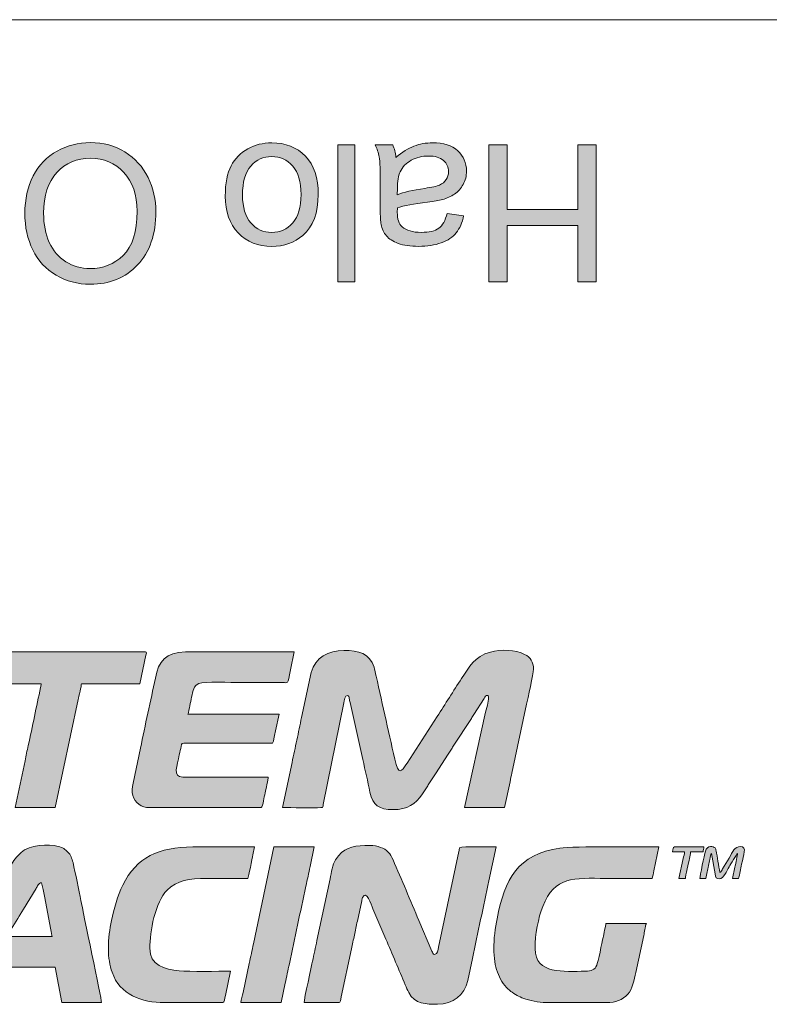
# Model space of a CAD drawing. Header units: millimetres. Extents: x 4 to 594, y -297 to -6.
# Tile 37 of 134: x 119 to 158, y -106 to -55. Entities that reach past the tile are written whole.
import ezdxf

# ---------------------------------------------------------------- set-up
doc = ezdxf.new("R2010")
doc.units = ezdxf.units.MM
doc.header["$MEASUREMENT"] = 0
doc.layers.add('Layer 1', color=7, linetype='Continuous', lineweight=0)

# ---------------------------------------------------------------- blocks, each defined once
blk = doc.blocks.new('Block_4')
at = {"layer": 'Layer 1', "true_color": 0x0d0a10, "transparency": 33554687}
h = blk.add_hatch(color=188, dxfattribs=at)
edge = h.paths.add_edge_path()
edge.add_spline(control_points=[(132.422, -95.496), (132.849, -95.496), (134.022, -95.517), (134.417, -95.499), (134.549, -95.492), (134.514, -95.456), (134.538, -95.329), (134.538, -95.329), (135.596, -90.098), (135.596, -90.098), (135.621, -89.974), (135.655, -89.706), (135.784, -89.706), (135.856, -89.706), (135.86, -89.789), (135.876, -89.863), (135.893, -89.941), (135.9, -89.992), (135.918, -90.071), (135.918, -90.071), (136.578, -93.021), (136.578, -93.021), (136.696, -93.575), (136.835, -94.134), (136.948, -94.706), (137.079, -95.369), (137.433, -95.6), (138.129, -95.6), (138.888, -95.6), (139.288, -95.325), (139.665, -94.791), (139.665, -94.791), (139.928, -94.369), (139.928, -94.369), (139.974, -94.292), (140.014, -94.236), (140.06, -94.168), (140.151, -94.031), (140.238, -93.889), (140.329, -93.753), (140.329, -93.753), (140.989, -92.732), (140.989, -92.732), (141.037, -92.66), (141.074, -92.604), (141.122, -92.532), (141.171, -92.46), (141.201, -92.403), (141.251, -92.329), (141.251, -92.329), (142.183, -90.895), (142.183, -90.895), (142.229, -90.817), (142.263, -90.769), (142.314, -90.694), (142.314, -90.694), (142.849, -89.86), (142.849, -89.86), (142.898, -89.778), (142.927, -89.708), (143.048, -89.706), (143.109, -89.966), (142.994, -90.232), (142.922, -90.576), (142.922, -90.576), (141.824, -95.496), (141.824, -95.496), (141.824, -95.496), (143.899, -95.496), (143.899, -95.496), (143.899, -95.496), (144.181, -94.159), (144.181, -94.159), (144.217, -93.998), (144.242, -93.868), (144.274, -93.713), (144.274, -93.713), (145.036, -90.157), (145.036, -90.157), (145.085, -89.926), (145.393, -88.554), (145.393, -88.357), (145.393, -87.974), (145.236, -87.743), (144.937, -87.588), (144.467, -87.346), (143.705, -87.324), (143.177, -87.468), (142.333, -87.699), (142.076, -88.239), (141.678, -88.834), (141.257, -89.465), (140.836, -90.164), (140.417, -90.789), (140.417, -90.789), (138.86, -93.196), (138.86, -93.196), (138.702, -93.442), (138.455, -93.909), (138.299, -93.272), (137.938, -91.789), (137.613, -90.2), (137.262, -88.705), (137.225, -88.55), (137.199, -88.389), (137.157, -88.25), (136.941, -87.542), (136.358, -87.381), (135.597, -87.381), (134.807, -87.381), (134.117, -87.755), (133.916, -88.522), (133.916, -88.522), (133.418, -90.847), (133.418, -90.847), (133.327, -91.231), (133.261, -91.626), (133.169, -92.009), (133.124, -92.198), (133.084, -92.405), (133.047, -92.592), (133.007, -92.788), (132.961, -92.981), (132.922, -93.174), (132.922, -93.174), (132.422, -95.496), (132.422, -95.496)], knot_values=[0, 0, 0, 0, 1, 1, 1, 2, 2, 2, 3, 3, 3, 4, 4, 4, 5, 5, 5, 6, 6, 6, 7, 7, 7, 8, 8, 8, 9, 9, 9, 10, 10, 10, 11, 11, 11, 12, 12, 12, 13, 13, 13, 14, 14, 14, 15, 15, 15, 16, 16, 16, 17, 17, 17, 18, 18, 18, 19, 19, 19, 20, 20, 20, 21, 21, 21, 22, 22, 22, 23, 23, 23, 24, 24, 24, 25, 25, 25, 26, 26, 26, 27, 27, 27, 28, 28, 28, 29, 29, 29, 30, 30, 30, 31, 31, 31, 32, 32, 32, 33, 33, 33, 34, 34, 34, 35, 35, 35, 36, 36, 36, 37, 37, 37, 38, 38, 38, 39, 39, 39, 40, 40, 40, 41, 41, 41, 42, 42, 42, 42], degree=3, periodic=0)
h = blk.add_hatch(color=188, dxfattribs=at)
edge = h.paths.add_edge_path()
edge.add_spline(control_points=[(116.981, -89.104), (116.981, -89.104), (119.97, -89.104), (119.97, -89.104), (119.968, -89.182), (119.946, -89.237), (119.933, -89.296), (119.718, -90.286), (119.522, -91.317), (119.297, -92.292), (119.236, -92.56), (119.183, -92.811), (119.131, -93.08), (119.131, -93.08), (118.621, -95.496), (118.621, -95.496), (118.621, -95.496), (120.696, -95.496), (120.696, -95.496), (120.696, -95.496), (121.88, -89.915), (121.88, -89.915), (121.912, -89.761), (122.042, -89.218), (122.045, -89.104), (122.045, -89.104), (125.054, -89.104), (125.054, -89.104), (125.054, -89.104), (125.371, -87.635), (125.371, -87.635), (125.387, -87.567), (125.444, -87.464), (125.345, -87.464), (125.345, -87.464), (117.375, -87.464), (117.375, -87.464), (117.302, -87.464), (117.304, -87.55), (117.288, -87.626), (117.288, -87.626), (117.152, -88.258), (117.152, -88.258), (117.121, -88.405), (117.094, -88.532), (117.066, -88.67), (117.041, -88.793), (116.984, -88.978), (116.981, -89.104)], knot_values=[0, 0, 0, 0, 1, 1, 1, 2, 2, 2, 3, 3, 3, 4, 4, 4, 5, 5, 5, 6, 6, 6, 7, 7, 7, 8, 8, 8, 9, 9, 9, 10, 10, 10, 11, 11, 11, 12, 12, 12, 13, 13, 13, 14, 14, 14, 15, 15, 15, 16, 16, 16, 16], degree=3, periodic=0)
h = blk.add_hatch(color=188, dxfattribs=at)
edge = h.paths.add_edge_path()
edge.add_spline(control_points=[(125.552, -95.496), (125.552, -95.496), (131.322, -95.496), (131.322, -95.496), (131.402, -95.496), (131.414, -95.3), (131.445, -95.142), (131.474, -94.997), (131.501, -94.874), (131.531, -94.73), (131.562, -94.578), (131.696, -94.027), (131.696, -93.919), (131.696, -93.919), (127.275, -93.919), (127.275, -93.919), (126.728, -93.919), (126.992, -93.321), (127.1, -92.769), (127.131, -92.614), (127.167, -92.49), (127.194, -92.343), (127.23, -92.144), (127.167, -92.175), (127.545, -92.175), (127.545, -92.175), (131.675, -92.175), (131.675, -92.175), (132.028, -92.177), (131.892, -92.274), (132.069, -91.532), (132.069, -91.532), (132.256, -90.681), (132.256, -90.681), (132.256, -90.681), (127.545, -90.681), (127.545, -90.681), (127.579, -90.61), (127.615, -90.347), (127.64, -90.237), (127.676, -90.082), (127.703, -89.944), (127.733, -89.79), (127.795, -89.479), (127.834, -89.2), (128.113, -89.091), (128.368, -88.99), (129.819, -89.042), (130.243, -89.042), (130.969, -89.042), (131.696, -89.04), (132.422, -89.042), (132.749, -89.042), (132.675, -89.198), (132.839, -88.379), (132.839, -88.379), (133.024, -87.464), (133.024, -87.464), (133.024, -87.464), (127.42, -87.464), (127.42, -87.464), (126.396, -87.464), (126.033, -87.956), (125.862, -88.811), (125.624, -90.002), (125.333, -91.238), (125.094, -92.423), (125.094, -92.423), (124.71, -94.239), (124.71, -94.239), (124.665, -94.458), (124.647, -94.663), (124.7, -94.875), (124.797, -95.255), (125.163, -95.496), (125.552, -95.496)], knot_values=[0, 0, 0, 0, 1, 1, 1, 2, 2, 2, 3, 3, 3, 4, 4, 4, 5, 5, 5, 6, 6, 6, 7, 7, 7, 8, 8, 8, 9, 9, 9, 10, 10, 10, 11, 11, 11, 12, 12, 12, 13, 13, 13, 14, 14, 14, 15, 15, 15, 16, 16, 16, 17, 17, 17, 18, 18, 18, 19, 19, 19, 20, 20, 20, 21, 21, 21, 22, 22, 22, 23, 23, 23, 24, 24, 24, 25, 25, 25, 25], degree=3, periodic=0)
h = blk.add_hatch(color=188, dxfattribs=at)
edge = h.paths.add_edge_path()
edge.add_spline(control_points=[(113.972, -105.562), (113.972, -105.562), (116.234, -105.562), (116.234, -105.562), (116.234, -105.562), (116.775, -104.65), (116.775, -104.65), (116.865, -104.499), (116.955, -104.357), (117.05, -104.199), (117.145, -104.039), (117.235, -103.884), (117.334, -103.736), (117.334, -103.736), (120.696, -103.736), (120.696, -103.736), (120.696, -103.736), (121.028, -105.562), (121.028, -105.562), (121.028, -105.562), (123.083, -105.562), (123.083, -105.562), (123.083, -105.37), (122.121, -100.83), (122.016, -100.299), (121.91, -99.765), (121.735, -98.861), (121.609, -98.339), (121.557, -98.12), (121.485, -97.933), (121.345, -97.794), (121.191, -97.641), (121.097, -97.565), (120.85, -97.5), (120.362, -97.372), (119.348, -97.412), (118.927, -97.815), (118.517, -98.207), (118.581, -98.207), (118.247, -98.713), (118.247, -98.713), (116.718, -101.148), (116.718, -101.148), (116.615, -101.323), (116.51, -101.471), (116.406, -101.646), (116.135, -102.105), (115.768, -102.635), (115.493, -103.099), (115.127, -103.719), (114.636, -104.428), (114.269, -105.05), (114.215, -105.14), (113.979, -105.469), (113.972, -105.562)], knot_values=[0, 0, 0, 0, 1, 1, 1, 2, 2, 2, 3, 3, 3, 4, 4, 4, 5, 5, 5, 6, 6, 6, 7, 7, 7, 8, 8, 8, 9, 9, 9, 10, 10, 10, 11, 11, 11, 12, 12, 12, 13, 13, 13, 14, 14, 14, 15, 15, 15, 16, 16, 16, 17, 17, 17, 18, 18, 18, 18], degree=3, periodic=0)
edge = h.paths.add_edge_path()
edge.add_spline(control_points=[(119.99, -99.377), (119.99, -99.377), (120.065, -99.718), (120.065, -99.718), (120.088, -99.847), (120.112, -99.96), (120.13, -100.068), (120.13, -100.068), (120.459, -101.814), (120.459, -101.814), (120.475, -101.892), (120.508, -102.113), (120.53, -102.158), (120.53, -102.158), (118.185, -102.158), (118.185, -102.158), (118.328, -101.888), (118.652, -101.393), (118.827, -101.099), (118.866, -101.032), (118.897, -100.989), (118.939, -100.92), (118.979, -100.852), (119.005, -100.804), (119.048, -100.738), (119.048, -100.738), (119.704, -99.672), (119.704, -99.672), (119.745, -99.606), (119.765, -99.552), (119.812, -99.489), (119.863, -99.419), (119.887, -99.379), (119.99, -99.377), (119.99, -99.377), (119.99, -99.377), (119.99, -99.377)], knot_values=[0, 0, 0, 0, 1, 1, 1, 2, 2, 2, 3, 3, 3, 4, 4, 4, 5, 5, 5, 6, 6, 6, 7, 7, 7, 8, 8, 8, 9, 9, 9, 10, 10, 10, 11, 11, 11, 12, 12, 12, 12], degree=3, periodic=0)
h = blk.add_hatch(color=188, dxfattribs=at)
edge = h.paths.add_edge_path()
edge.add_spline(control_points=[(123.436, -102.781), (123.436, -103.248), (123.509, -103.643), (123.63, -103.998), (124.021, -105.147), (125.154, -105.562), (126.341, -105.562), (126.341, -105.562), (129.35, -105.562), (129.35, -105.562), (129.428, -105.562), (129.445, -105.352), (129.477, -105.19), (129.477, -105.19), (129.745, -103.943), (129.745, -103.943), (129.089, -103.943), (127.655, -103.966), (127.089, -103.921), (126.352, -103.862), (125.573, -103.633), (125.573, -102.76), (125.573, -101.905), (125.859, -100.366), (126.471, -99.756), (126.985, -99.244), (127.61, -99.149), (128.52, -99.149), (129.226, -99.149), (129.932, -99.149), (130.637, -99.149), (130.677, -99.066), (130.861, -98.118), (130.903, -97.941), (130.903, -97.941), (130.99, -97.53), (130.99, -97.53), (129.925, -97.53), (128.859, -97.53), (127.794, -97.53), (126.029, -97.53), (124.897, -98.06), (124.176, -99.495), (123.911, -100.021), (123.719, -100.751), (123.6, -101.327), (123.509, -101.766), (123.436, -102.248), (123.436, -102.781)], knot_values=[0, 0, 0, 0, 1, 1, 1, 2, 2, 2, 3, 3, 3, 4, 4, 4, 5, 5, 5, 6, 6, 6, 7, 7, 7, 8, 8, 8, 9, 9, 9, 10, 10, 10, 11, 11, 11, 12, 12, 12, 13, 13, 13, 14, 14, 14, 15, 15, 15, 16, 16, 16, 16], degree=3, periodic=0)
h = blk.add_hatch(color=188, dxfattribs=at)
edge = h.paths.add_edge_path()
edge.add_spline(control_points=[(130.284, -105.562), (130.284, -105.562), (132.36, -105.562), (132.36, -105.562), (132.36, -105.562), (132.569, -104.567), (132.569, -104.567), (132.637, -104.235), (132.707, -103.901), (132.784, -103.557), (133.078, -102.232), (133.342, -100.883), (133.638, -99.555), (133.714, -99.211), (133.784, -98.879), (133.853, -98.545), (133.853, -98.545), (134.062, -97.53), (134.062, -97.53), (134.062, -97.53), (131.986, -97.53), (131.986, -97.53), (131.986, -97.53), (130.926, -102.53), (130.926, -102.53), (130.857, -102.863), (130.788, -103.195), (130.711, -103.54), (130.711, -103.54), (130.39, -105.045), (130.39, -105.045), (130.359, -105.199), (130.297, -105.408), (130.284, -105.562)], knot_values=[0, 0, 0, 0, 1, 1, 1, 2, 2, 2, 3, 3, 3, 4, 4, 4, 5, 5, 5, 6, 6, 6, 7, 7, 7, 8, 8, 8, 9, 9, 9, 10, 10, 10, 11, 11, 11, 11], degree=3, periodic=0)
h = blk.add_hatch(color=188, dxfattribs=at)
edge = h.paths.add_edge_path()
edge.add_spline(control_points=[(133.543, -105.562), (133.543, -105.562), (135.348, -105.562), (135.348, -105.562), (135.43, -105.562), (135.428, -105.423), (135.464, -105.263), (135.464, -105.263), (135.994, -102.783), (135.994, -102.783), (136.04, -102.551), (136.095, -102.32), (136.142, -102.08), (136.188, -101.851), (136.239, -101.605), (136.295, -101.361), (136.295, -101.361), (136.522, -100.302), (136.522, -100.302), (136.537, -100.233), (136.539, -100.193), (136.566, -100.138), (136.766, -99.727), (137.008, -100.497), (137.101, -100.717), (137.101, -100.717), (137.77, -102.29), (137.77, -102.29), (138.105, -103.044), (138.44, -103.887), (138.773, -104.648), (138.828, -104.773), (138.88, -104.913), (138.946, -105.036), (139.275, -105.65), (139.842, -105.645), (140.433, -105.645), (141.249, -105.645), (141.813, -105.177), (141.994, -104.425), (141.994, -104.425), (142.237, -103.277), (142.237, -103.277), (142.504, -101.949), (142.825, -100.602), (143.092, -99.275), (143.092, -99.275), (143.463, -97.53), (143.463, -97.53), (143.36, -97.53), (141.641, -97.504), (141.594, -97.549), (141.569, -97.573), (141.545, -97.73), (141.538, -97.763), (141.538, -97.763), (140.494, -102.696), (140.494, -102.696), (140.46, -102.862), (140.446, -103.071), (140.288, -103.071), (140.205, -103.071), (140.176, -102.966), (140.148, -102.9), (140.148, -102.9), (139.478, -101.329), (139.478, -101.329), (139.023, -100.291), (138.594, -99.218), (138.137, -98.187), (138.053, -97.999), (138.023, -97.931), (137.886, -97.794), (137.767, -97.676), (137.661, -97.61), (137.489, -97.548), (137.334, -97.493), (137.16, -97.448), (136.946, -97.447), (136.946, -97.447), (136.677, -97.446), (136.677, -97.446), (136.039, -97.479), (135.541, -97.581), (135.173, -98.185), (135.004, -98.463), (134.964, -98.817), (134.883, -99.182), (134.883, -99.182), (134.205, -102.364), (134.205, -102.364), (134.134, -102.715), (134.05, -103.075), (133.98, -103.426), (133.944, -103.609), (133.543, -105.391), (133.543, -105.562)], knot_values=[0, 0, 0, 0, 1, 1, 1, 2, 2, 2, 3, 3, 3, 4, 4, 4, 5, 5, 5, 6, 6, 6, 7, 7, 7, 8, 8, 8, 9, 9, 9, 10, 10, 10, 11, 11, 11, 12, 12, 12, 13, 13, 13, 14, 14, 14, 15, 15, 15, 16, 16, 16, 17, 17, 17, 18, 18, 18, 19, 19, 19, 20, 20, 20, 21, 21, 21, 22, 22, 22, 23, 23, 23, 24, 24, 24, 25, 25, 25, 26, 26, 26, 27, 27, 27, 28, 28, 28, 29, 29, 29, 30, 30, 30, 31, 31, 31, 32, 32, 32, 32], degree=3, periodic=0)
h = blk.add_hatch(color=188, dxfattribs=at)
edge = h.paths.add_edge_path()
edge.add_spline(control_points=[(143.339, -102.781), (143.339, -102.977), (143.362, -103.247), (143.392, -103.434), (143.427, -103.657), (143.468, -103.807), (143.533, -103.998), (143.643, -104.32), (143.844, -104.644), (144.091, -104.872), (144.133, -104.911), (144.142, -104.911), (144.183, -104.946), (144.231, -104.986), (144.228, -104.992), (144.285, -105.031), (144.544, -105.211), (144.701, -105.279), (144.996, -105.378), (145.346, -105.495), (145.776, -105.562), (146.244, -105.562), (146.244, -105.562), (149.171, -105.562), (149.171, -105.562), (149.649, -105.562), (149.973, -105.434), (150.266, -105.121), (150.502, -104.869), (150.602, -104.398), (150.68, -104), (150.68, -104), (151.085, -102.101), (151.085, -102.101), (151.105, -102.002), (151.129, -101.907), (151.151, -101.793), (151.17, -101.696), (151.193, -101.542), (151.225, -101.473), (151.225, -101.473), (149.129, -101.473), (149.129, -101.473), (149.129, -101.578), (149.016, -102.052), (148.986, -102.202), (148.939, -102.436), (148.724, -103.487), (148.659, -103.638), (148.563, -103.862), (148.379, -103.943), (148.071, -103.943), (146.976, -103.943), (145.476, -104.123), (145.476, -102.781), (145.476, -102.038), (145.638, -101.183), (145.871, -100.601), (146.502, -99.021), (147.442, -99.149), (149.15, -99.149), (149.939, -99.149), (150.727, -99.149), (151.516, -99.149), (151.547, -99.083), (151.588, -98.862), (151.608, -98.763), (151.608, -98.763), (151.869, -97.53), (151.869, -97.53), (150.966, -97.53), (147.506, -97.486), (146.762, -97.591), (144.567, -97.902), (143.923, -99.185), (143.513, -101.233), (143.423, -101.686), (143.339, -102.3), (143.339, -102.781)], knot_values=[0, 0, 0, 0, 1, 1, 1, 2, 2, 2, 3, 3, 3, 4, 4, 4, 5, 5, 5, 6, 6, 6, 7, 7, 7, 8, 8, 8, 9, 9, 9, 10, 10, 10, 11, 11, 11, 12, 12, 12, 13, 13, 13, 14, 14, 14, 15, 15, 15, 16, 16, 16, 17, 17, 17, 18, 18, 18, 19, 19, 19, 20, 20, 20, 21, 21, 21, 22, 22, 22, 23, 23, 23, 24, 24, 24, 25, 25, 25, 26, 26, 26, 26], degree=3, periodic=0)
h = blk.add_hatch(color=188, dxfattribs=at)
edge = h.paths.add_edge_path()
edge.add_spline(control_points=[(152.574, -97.779), (152.574, -97.779), (153.197, -97.779), (153.197, -97.779), (153.188, -97.89), (153.149, -98.004), (153.126, -98.123), (153.126, -98.123), (152.906, -99.149), (152.906, -99.149), (152.906, -99.149), (153.239, -99.149), (153.239, -99.149), (153.239, -99.036), (153.409, -98.304), (153.444, -98.13), (153.467, -98.018), (153.508, -97.903), (153.508, -97.779), (153.508, -97.779), (154.152, -97.779), (154.152, -97.779), (154.159, -97.69), (154.191, -97.625), (154.193, -97.53), (154.193, -97.53), (152.678, -97.53), (152.678, -97.53), (152.595, -97.53), (152.607, -97.638), (152.574, -97.779)], knot_values=[0, 0, 0, 0, 1, 1, 1, 2, 2, 2, 3, 3, 3, 4, 4, 4, 5, 5, 5, 6, 6, 6, 7, 7, 7, 8, 8, 8, 9, 9, 9, 10, 10, 10, 10], degree=3, periodic=0)
h = blk.add_hatch(color=188, dxfattribs=at)
edge = h.paths.add_edge_path()
edge.add_spline(control_points=[(153.986, -99.149), (153.986, -99.149), (154.297, -99.149), (154.297, -99.149), (154.305, -99.054), (154.34, -98.916), (154.361, -98.818), (154.383, -98.711), (154.406, -98.615), (154.43, -98.493), (154.454, -98.375), (154.479, -98.266), (154.499, -98.168), (154.529, -98.029), (154.526, -97.907), (154.588, -97.862), (154.588, -97.862), (154.774, -98.921), (154.774, -98.921), (154.805, -99.115), (154.829, -99.17), (155.003, -99.17), (155.202, -99.17), (155.37, -98.775), (155.505, -98.551), (155.569, -98.444), (155.876, -97.907), (155.937, -97.862), (155.937, -97.969), (155.836, -98.381), (155.808, -98.501), (155.759, -98.709), (155.716, -98.936), (155.667, -99.149), (155.667, -99.149), (155.978, -99.149), (155.978, -99.149), (156.007, -99.088), (156.046, -98.883), (156.063, -98.798), (156.088, -98.672), (156.117, -98.546), (156.142, -98.421), (156.237, -97.944), (156.439, -97.509), (156.082, -97.509), (155.775, -97.509), (155.691, -97.774), (155.494, -98.105), (155.494, -98.105), (155.16, -98.663), (155.16, -98.663), (155.121, -98.726), (155.096, -98.811), (155.023, -98.838), (154.944, -98.496), (154.895, -98.033), (154.828, -97.726), (154.816, -97.674), (154.798, -97.61), (154.769, -97.577), (154.706, -97.507), (154.357, -97.405), (154.271, -97.754), (154.227, -97.936), (153.986, -99.034), (153.986, -99.149)], knot_values=[0, 0, 0, 0, 1, 1, 1, 2, 2, 2, 3, 3, 3, 4, 4, 4, 5, 5, 5, 6, 6, 6, 7, 7, 7, 8, 8, 8, 9, 9, 9, 10, 10, 10, 11, 11, 11, 12, 12, 12, 13, 13, 13, 14, 14, 14, 15, 15, 15, 16, 16, 16, 17, 17, 17, 18, 18, 18, 19, 19, 19, 20, 20, 20, 21, 21, 21, 22, 22, 22, 22], degree=3, periodic=0)
at = {"layer": 'Layer 1'}
for points, knots in [([(132.422, -95.496), (132.849, -95.496), (134.022, -95.517), (134.417, -95.499), (134.549, -95.492), (134.514, -95.456), (134.538, -95.329), (134.538, -95.329), (135.596, -90.098), (135.596, -90.098), (135.621, -89.974), (135.655, -89.706), (135.784, -89.706), (135.856, -89.706), (135.86, -89.789), (135.876, -89.863), (135.893, -89.941), (135.9, -89.992), (135.918, -90.071), (135.918, -90.071), (136.578, -93.021), (136.578, -93.021), (136.696, -93.575), (136.835, -94.134), (136.948, -94.706), (137.079, -95.369), (137.433, -95.6), (138.129, -95.6), (138.888, -95.6), (139.288, -95.325), (139.665, -94.791), (139.665, -94.791), (139.928, -94.369), (139.928, -94.369), (139.974, -94.292), (140.014, -94.236), (140.06, -94.168), (140.151, -94.031), (140.238, -93.889), (140.329, -93.753), (140.329, -93.753), (140.989, -92.732), (140.989, -92.732), (141.037, -92.66), (141.074, -92.604), (141.122, -92.532), (141.171, -92.46), (141.201, -92.403), (141.251, -92.329), (141.251, -92.329), (142.183, -90.895), (142.183, -90.895), (142.229, -90.817), (142.263, -90.769), (142.314, -90.694), (142.314, -90.694), (142.849, -89.86), (142.849, -89.86), (142.898, -89.778), (142.927, -89.708), (143.048, -89.706), (143.109, -89.966), (142.994, -90.232), (142.922, -90.576), (142.922, -90.576), (141.824, -95.496), (141.824, -95.496), (141.824, -95.496), (143.899, -95.496), (143.899, -95.496), (143.899, -95.496), (144.181, -94.159), (144.181, -94.159), (144.217, -93.998), (144.242, -93.868), (144.274, -93.713), (144.274, -93.713), (145.036, -90.157), (145.036, -90.157), (145.085, -89.926), (145.393, -88.554), (145.393, -88.357), (145.393, -87.974), (145.236, -87.743), (144.937, -87.588), (144.467, -87.346), (143.705, -87.324), (143.177, -87.468), (142.333, -87.699), (142.076, -88.239), (141.678, -88.834), (141.257, -89.465), (140.836, -90.164), (140.417, -90.789), (140.417, -90.789), (138.86, -93.196), (138.86, -93.196), (138.702, -93.442), (138.455, -93.909), (138.299, -93.272), (137.938, -91.789), (137.613, -90.2), (137.262, -88.705), (137.225, -88.55), (137.199, -88.389), (137.157, -88.25), (136.941, -87.542), (136.358, -87.381), (135.597, -87.381), (134.807, -87.381), (134.117, -87.755), (133.916, -88.522), (133.916, -88.522), (133.418, -90.847), (133.418, -90.847), (133.327, -91.231), (133.261, -91.626), (133.169, -92.009), (133.124, -92.198), (133.084, -92.405), (133.047, -92.592), (133.007, -92.788), (132.961, -92.981), (132.922, -93.174), (132.922, -93.174), (132.422, -95.496), (132.422, -95.496)], [0, 0, 0, 0, 1, 1, 1, 2, 2, 2, 3, 3, 3, 4, 4, 4, 5, 5, 5, 6, 6, 6, 7, 7, 7, 8, 8, 8, 9, 9, 9, 10, 10, 10, 11, 11, 11, 12, 12, 12, 13, 13, 13, 14, 14, 14, 15, 15, 15, 16, 16, 16, 17, 17, 17, 18, 18, 18, 19, 19, 19, 20, 20, 20, 21, 21, 21, 22, 22, 22, 23, 23, 23, 24, 24, 24, 25, 25, 25, 26, 26, 26, 27, 27, 27, 28, 28, 28, 29, 29, 29, 30, 30, 30, 31, 31, 31, 32, 32, 32, 33, 33, 33, 34, 34, 34, 35, 35, 35, 36, 36, 36, 37, 37, 37, 38, 38, 38, 39, 39, 39, 40, 40, 40, 41, 41, 41, 42, 42, 42, 42]), ([(116.981, -89.104), (116.981, -89.104), (119.97, -89.104), (119.97, -89.104), (119.968, -89.182), (119.946, -89.237), (119.933, -89.296), (119.718, -90.286), (119.522, -91.317), (119.297, -92.292), (119.236, -92.56), (119.183, -92.811), (119.131, -93.08), (119.131, -93.08), (118.621, -95.496), (118.621, -95.496), (118.621, -95.496), (120.696, -95.496), (120.696, -95.496), (120.696, -95.496), (121.88, -89.915), (121.88, -89.915), (121.912, -89.761), (122.042, -89.218), (122.045, -89.104), (122.045, -89.104), (125.054, -89.104), (125.054, -89.104), (125.054, -89.104), (125.371, -87.635), (125.371, -87.635), (125.387, -87.567), (125.444, -87.464), (125.345, -87.464), (125.345, -87.464), (117.375, -87.464), (117.375, -87.464), (117.302, -87.464), (117.304, -87.55), (117.288, -87.626), (117.288, -87.626), (117.152, -88.258), (117.152, -88.258), (117.121, -88.405), (117.094, -88.532), (117.066, -88.67), (117.041, -88.793), (116.984, -88.978), (116.981, -89.104)], [0, 0, 0, 0, 1, 1, 1, 2, 2, 2, 3, 3, 3, 4, 4, 4, 5, 5, 5, 6, 6, 6, 7, 7, 7, 8, 8, 8, 9, 9, 9, 10, 10, 10, 11, 11, 11, 12, 12, 12, 13, 13, 13, 14, 14, 14, 15, 15, 15, 16, 16, 16, 16]), ([(125.552, -95.496), (125.552, -95.496), (131.322, -95.496), (131.322, -95.496), (131.402, -95.496), (131.414, -95.3), (131.445, -95.142), (131.474, -94.997), (131.501, -94.874), (131.531, -94.73), (131.562, -94.578), (131.696, -94.027), (131.696, -93.919), (131.696, -93.919), (127.275, -93.919), (127.275, -93.919), (126.728, -93.919), (126.992, -93.321), (127.1, -92.769), (127.131, -92.614), (127.167, -92.49), (127.194, -92.343), (127.23, -92.144), (127.167, -92.175), (127.545, -92.175), (127.545, -92.175), (131.675, -92.175), (131.675, -92.175), (132.028, -92.177), (131.892, -92.274), (132.069, -91.532), (132.069, -91.532), (132.256, -90.681), (132.256, -90.681), (132.256, -90.681), (127.545, -90.681), (127.545, -90.681), (127.579, -90.61), (127.615, -90.347), (127.64, -90.237), (127.676, -90.082), (127.703, -89.944), (127.733, -89.79), (127.795, -89.479), (127.834, -89.2), (128.113, -89.091), (128.368, -88.99), (129.819, -89.042), (130.243, -89.042), (130.969, -89.042), (131.696, -89.04), (132.422, -89.042), (132.749, -89.042), (132.675, -89.198), (132.839, -88.379), (132.839, -88.379), (133.024, -87.464), (133.024, -87.464), (133.024, -87.464), (127.42, -87.464), (127.42, -87.464), (126.396, -87.464), (126.033, -87.956), (125.862, -88.811), (125.624, -90.002), (125.333, -91.238), (125.094, -92.423), (125.094, -92.423), (124.71, -94.239), (124.71, -94.239), (124.665, -94.458), (124.647, -94.663), (124.7, -94.875), (124.797, -95.255), (125.163, -95.496), (125.552, -95.496)], [0, 0, 0, 0, 1, 1, 1, 2, 2, 2, 3, 3, 3, 4, 4, 4, 5, 5, 5, 6, 6, 6, 7, 7, 7, 8, 8, 8, 9, 9, 9, 10, 10, 10, 11, 11, 11, 12, 12, 12, 13, 13, 13, 14, 14, 14, 15, 15, 15, 16, 16, 16, 17, 17, 17, 18, 18, 18, 19, 19, 19, 20, 20, 20, 21, 21, 21, 22, 22, 22, 23, 23, 23, 24, 24, 24, 25, 25, 25, 25]), ([(113.972, -105.562), (113.972, -105.562), (116.234, -105.562), (116.234, -105.562), (116.234, -105.562), (116.775, -104.65), (116.775, -104.65), (116.865, -104.499), (116.955, -104.357), (117.05, -104.199), (117.145, -104.039), (117.235, -103.884), (117.334, -103.736), (117.334, -103.736), (120.696, -103.736), (120.696, -103.736), (120.696, -103.736), (121.028, -105.562), (121.028, -105.562), (121.028, -105.562), (123.083, -105.562), (123.083, -105.562), (123.083, -105.37), (122.121, -100.83), (122.016, -100.299), (121.91, -99.765), (121.735, -98.861), (121.609, -98.339), (121.557, -98.12), (121.485, -97.933), (121.345, -97.794), (121.191, -97.641), (121.097, -97.565), (120.85, -97.5), (120.362, -97.372), (119.348, -97.412), (118.927, -97.815), (118.517, -98.207), (118.581, -98.207), (118.247, -98.713), (118.247, -98.713), (116.718, -101.148), (116.718, -101.148), (116.615, -101.323), (116.51, -101.471), (116.406, -101.646), (116.135, -102.105), (115.768, -102.635), (115.493, -103.099), (115.127, -103.719), (114.636, -104.428), (114.269, -105.05), (114.215, -105.14), (113.979, -105.469), (113.972, -105.562)], [0, 0, 0, 0, 1, 1, 1, 2, 2, 2, 3, 3, 3, 4, 4, 4, 5, 5, 5, 6, 6, 6, 7, 7, 7, 8, 8, 8, 9, 9, 9, 10, 10, 10, 11, 11, 11, 12, 12, 12, 13, 13, 13, 14, 14, 14, 15, 15, 15, 16, 16, 16, 17, 17, 17, 18, 18, 18, 18]), ([(123.436, -102.781), (123.436, -103.248), (123.509, -103.643), (123.63, -103.998), (124.021, -105.147), (125.154, -105.562), (126.341, -105.562), (126.341, -105.562), (129.35, -105.562), (129.35, -105.562), (129.428, -105.562), (129.445, -105.352), (129.477, -105.19), (129.477, -105.19), (129.745, -103.943), (129.745, -103.943), (129.089, -103.943), (127.655, -103.966), (127.089, -103.921), (126.352, -103.862), (125.573, -103.633), (125.573, -102.76), (125.573, -101.905), (125.859, -100.366), (126.471, -99.756), (126.985, -99.244), (127.61, -99.149), (128.52, -99.149), (129.226, -99.149), (129.932, -99.149), (130.637, -99.149), (130.677, -99.066), (130.861, -98.118), (130.903, -97.941), (130.903, -97.941), (130.99, -97.53), (130.99, -97.53), (129.925, -97.53), (128.859, -97.53), (127.794, -97.53), (126.029, -97.53), (124.897, -98.06), (124.176, -99.495), (123.911, -100.021), (123.719, -100.751), (123.6, -101.327), (123.509, -101.766), (123.436, -102.248), (123.436, -102.781)], [0, 0, 0, 0, 1, 1, 1, 2, 2, 2, 3, 3, 3, 4, 4, 4, 5, 5, 5, 6, 6, 6, 7, 7, 7, 8, 8, 8, 9, 9, 9, 10, 10, 10, 11, 11, 11, 12, 12, 12, 13, 13, 13, 14, 14, 14, 15, 15, 15, 16, 16, 16, 16]), ([(130.284, -105.562), (130.284, -105.562), (132.36, -105.562), (132.36, -105.562), (132.36, -105.562), (132.569, -104.567), (132.569, -104.567), (132.637, -104.235), (132.707, -103.901), (132.784, -103.557), (133.078, -102.232), (133.342, -100.883), (133.638, -99.555), (133.714, -99.211), (133.784, -98.879), (133.853, -98.545), (133.853, -98.545), (134.062, -97.53), (134.062, -97.53), (134.062, -97.53), (131.986, -97.53), (131.986, -97.53), (131.986, -97.53), (130.926, -102.53), (130.926, -102.53), (130.857, -102.863), (130.788, -103.195), (130.711, -103.54), (130.711, -103.54), (130.39, -105.045), (130.39, -105.045), (130.359, -105.199), (130.297, -105.408), (130.284, -105.562)], [0, 0, 0, 0, 1, 1, 1, 2, 2, 2, 3, 3, 3, 4, 4, 4, 5, 5, 5, 6, 6, 6, 7, 7, 7, 8, 8, 8, 9, 9, 9, 10, 10, 10, 11, 11, 11, 11]), ([(133.543, -105.562), (133.543, -105.562), (135.348, -105.562), (135.348, -105.562), (135.43, -105.562), (135.428, -105.423), (135.464, -105.263), (135.464, -105.263), (135.994, -102.783), (135.994, -102.783), (136.04, -102.551), (136.095, -102.32), (136.142, -102.08), (136.188, -101.851), (136.239, -101.605), (136.295, -101.361), (136.295, -101.361), (136.522, -100.302), (136.522, -100.302), (136.537, -100.233), (136.539, -100.193), (136.566, -100.138), (136.766, -99.727), (137.008, -100.497), (137.101, -100.717), (137.101, -100.717), (137.77, -102.29), (137.77, -102.29), (138.105, -103.044), (138.44, -103.887), (138.773, -104.648), (138.828, -104.773), (138.88, -104.913), (138.946, -105.036), (139.275, -105.65), (139.842, -105.645), (140.433, -105.645), (141.249, -105.645), (141.813, -105.177), (141.994, -104.425), (141.994, -104.425), (142.237, -103.277), (142.237, -103.277), (142.504, -101.949), (142.825, -100.602), (143.092, -99.275), (143.092, -99.275), (143.463, -97.53), (143.463, -97.53), (143.36, -97.53), (141.641, -97.504), (141.594, -97.549), (141.569, -97.573), (141.545, -97.73), (141.538, -97.763), (141.538, -97.763), (140.494, -102.696), (140.494, -102.696), (140.46, -102.862), (140.446, -103.071), (140.288, -103.071), (140.205, -103.071), (140.176, -102.966), (140.148, -102.9), (140.148, -102.9), (139.478, -101.329), (139.478, -101.329), (139.023, -100.291), (138.594, -99.218), (138.137, -98.187), (138.053, -97.999), (138.023, -97.931), (137.886, -97.794), (137.767, -97.676), (137.661, -97.61), (137.489, -97.548), (137.334, -97.493), (137.16, -97.448), (136.946, -97.447), (136.946, -97.447), (136.677, -97.446), (136.677, -97.446), (136.039, -97.479), (135.541, -97.581), (135.173, -98.185), (135.004, -98.463), (134.964, -98.817), (134.883, -99.182), (134.883, -99.182), (134.205, -102.364), (134.205, -102.364), (134.134, -102.715), (134.05, -103.075), (133.98, -103.426), (133.944, -103.609), (133.543, -105.391), (133.543, -105.562)], [0, 0, 0, 0, 1, 1, 1, 2, 2, 2, 3, 3, 3, 4, 4, 4, 5, 5, 5, 6, 6, 6, 7, 7, 7, 8, 8, 8, 9, 9, 9, 10, 10, 10, 11, 11, 11, 12, 12, 12, 13, 13, 13, 14, 14, 14, 15, 15, 15, 16, 16, 16, 17, 17, 17, 18, 18, 18, 19, 19, 19, 20, 20, 20, 21, 21, 21, 22, 22, 22, 23, 23, 23, 24, 24, 24, 25, 25, 25, 26, 26, 26, 27, 27, 27, 28, 28, 28, 29, 29, 29, 30, 30, 30, 31, 31, 31, 32, 32, 32, 32]), ([(143.339, -102.781), (143.339, -102.977), (143.362, -103.247), (143.392, -103.434), (143.427, -103.657), (143.468, -103.807), (143.533, -103.998), (143.643, -104.32), (143.844, -104.644), (144.091, -104.872), (144.133, -104.911), (144.142, -104.911), (144.183, -104.946), (144.231, -104.986), (144.228, -104.992), (144.285, -105.031), (144.544, -105.211), (144.701, -105.279), (144.996, -105.378), (145.346, -105.495), (145.776, -105.562), (146.244, -105.562), (146.244, -105.562), (149.171, -105.562), (149.171, -105.562), (149.649, -105.562), (149.973, -105.434), (150.266, -105.121), (150.502, -104.869), (150.602, -104.398), (150.68, -104), (150.68, -104), (151.085, -102.101), (151.085, -102.101), (151.105, -102.002), (151.129, -101.907), (151.151, -101.793), (151.17, -101.696), (151.193, -101.542), (151.225, -101.473), (151.225, -101.473), (149.129, -101.473), (149.129, -101.473), (149.129, -101.578), (149.016, -102.052), (148.986, -102.202), (148.939, -102.436), (148.724, -103.487), (148.659, -103.638), (148.563, -103.862), (148.379, -103.943), (148.071, -103.943), (146.976, -103.943), (145.476, -104.123), (145.476, -102.781), (145.476, -102.038), (145.638, -101.183), (145.871, -100.601), (146.502, -99.021), (147.442, -99.149), (149.15, -99.149), (149.939, -99.149), (150.727, -99.149), (151.516, -99.149), (151.547, -99.083), (151.588, -98.862), (151.608, -98.763), (151.608, -98.763), (151.869, -97.53), (151.869, -97.53), (150.966, -97.53), (147.506, -97.486), (146.762, -97.591), (144.567, -97.902), (143.923, -99.185), (143.513, -101.233), (143.423, -101.686), (143.339, -102.3), (143.339, -102.781)], [0, 0, 0, 0, 1, 1, 1, 2, 2, 2, 3, 3, 3, 4, 4, 4, 5, 5, 5, 6, 6, 6, 7, 7, 7, 8, 8, 8, 9, 9, 9, 10, 10, 10, 11, 11, 11, 12, 12, 12, 13, 13, 13, 14, 14, 14, 15, 15, 15, 16, 16, 16, 17, 17, 17, 18, 18, 18, 19, 19, 19, 20, 20, 20, 21, 21, 21, 22, 22, 22, 23, 23, 23, 24, 24, 24, 25, 25, 25, 26, 26, 26, 26]), ([(152.574, -97.779), (152.574, -97.779), (153.197, -97.779), (153.197, -97.779), (153.188, -97.89), (153.149, -98.004), (153.126, -98.123), (153.126, -98.123), (152.906, -99.149), (152.906, -99.149), (152.906, -99.149), (153.239, -99.149), (153.239, -99.149), (153.239, -99.036), (153.409, -98.304), (153.444, -98.13), (153.467, -98.018), (153.508, -97.903), (153.508, -97.779), (153.508, -97.779), (154.152, -97.779), (154.152, -97.779), (154.159, -97.69), (154.191, -97.625), (154.193, -97.53), (154.193, -97.53), (152.678, -97.53), (152.678, -97.53), (152.595, -97.53), (152.607, -97.638), (152.574, -97.779)], [0, 0, 0, 0, 1, 1, 1, 2, 2, 2, 3, 3, 3, 4, 4, 4, 5, 5, 5, 6, 6, 6, 7, 7, 7, 8, 8, 8, 9, 9, 9, 10, 10, 10, 10]), ([(153.986, -99.149), (153.986, -99.149), (154.297, -99.149), (154.297, -99.149), (154.305, -99.054), (154.34, -98.916), (154.361, -98.818), (154.383, -98.711), (154.406, -98.615), (154.43, -98.493), (154.454, -98.375), (154.479, -98.266), (154.499, -98.168), (154.529, -98.029), (154.526, -97.907), (154.588, -97.862), (154.588, -97.862), (154.774, -98.921), (154.774, -98.921), (154.805, -99.115), (154.829, -99.17), (155.003, -99.17), (155.202, -99.17), (155.37, -98.775), (155.505, -98.551), (155.569, -98.444), (155.876, -97.907), (155.937, -97.862), (155.937, -97.969), (155.836, -98.381), (155.808, -98.501), (155.759, -98.709), (155.716, -98.936), (155.667, -99.149), (155.667, -99.149), (155.978, -99.149), (155.978, -99.149), (156.007, -99.088), (156.046, -98.883), (156.063, -98.798), (156.088, -98.672), (156.117, -98.546), (156.142, -98.421), (156.237, -97.944), (156.439, -97.509), (156.082, -97.509), (155.775, -97.509), (155.691, -97.774), (155.494, -98.105), (155.494, -98.105), (155.16, -98.663), (155.16, -98.663), (155.121, -98.726), (155.096, -98.811), (155.023, -98.838), (154.944, -98.496), (154.895, -98.033), (154.828, -97.726), (154.816, -97.674), (154.798, -97.61), (154.769, -97.577), (154.706, -97.507), (154.357, -97.405), (154.271, -97.754), (154.227, -97.936), (153.986, -99.034), (153.986, -99.149)], [0, 0, 0, 0, 1, 1, 1, 2, 2, 2, 3, 3, 3, 4, 4, 4, 5, 5, 5, 6, 6, 6, 7, 7, 7, 8, 8, 8, 9, 9, 9, 10, 10, 10, 11, 11, 11, 12, 12, 12, 13, 13, 13, 14, 14, 14, 15, 15, 15, 16, 16, 16, 17, 17, 17, 18, 18, 18, 19, 19, 19, 20, 20, 20, 21, 21, 21, 22, 22, 22, 22]), ([(119.99, -99.377), (119.99, -99.377), (120.065, -99.718), (120.065, -99.718), (120.088, -99.847), (120.112, -99.96), (120.13, -100.068), (120.13, -100.068), (120.459, -101.814), (120.459, -101.814), (120.475, -101.892), (120.508, -102.113), (120.53, -102.158), (120.53, -102.158), (118.185, -102.158), (118.185, -102.158), (118.328, -101.888), (118.652, -101.393), (118.827, -101.099), (118.866, -101.032), (118.897, -100.989), (118.939, -100.92), (118.979, -100.852), (119.005, -100.804), (119.048, -100.738), (119.048, -100.738), (119.704, -99.672), (119.704, -99.672), (119.745, -99.606), (119.765, -99.552), (119.812, -99.489), (119.863, -99.419), (119.887, -99.379), (119.99, -99.377), (119.99, -99.377), (119.99, -99.377), (119.99, -99.377)], [0, 0, 0, 0, 1, 1, 1, 2, 2, 2, 3, 3, 3, 4, 4, 4, 5, 5, 5, 6, 6, 6, 7, 7, 7, 8, 8, 8, 9, 9, 9, 10, 10, 10, 11, 11, 11, 12, 12, 12, 12])]:
    blk.add_open_spline(points, degree=3, knots=knots, dxfattribs=at)
blk = doc.blocks.new('Block_3')
at = {"layer": 'Layer 1'}
blk.add_blockref('Block_4', (0, 0), dxfattribs=at)
blk = doc.blocks.new('Block_2')
at = {"layer": 'Layer 1', "true_color": 0x010101, "transparency": 33554687}
h = blk.add_hatch(color=18, dxfattribs=at)
edge = h.paths.add_edge_path()
edge.add_spline(control_points=[(124.921, -64.72), (124.921, -63.869), (124.692, -63.199), (124.234, -62.71), (123.777, -62.221), (123.202, -61.975), (122.511, -61.975), (121.806, -61.975), (121.228, -62.222), (120.772, -62.716), (120.318, -63.21), (120.091, -63.911), (120.091, -64.82), (120.091, -65.395), (120.188, -65.897), (120.382, -66.325), (120.576, -66.753), (120.861, -67.086), (121.235, -67.321), (121.61, -67.556), (122.03, -67.675), (122.496, -67.675), (123.158, -67.675), (123.727, -67.448), (124.205, -66.993), (124.682, -66.539), (124.921, -65.782), (124.921, -64.72)], knot_values=[0, 0, 0, 0, 1, 1, 1, 2, 2, 2, 3, 3, 3, 4, 4, 4, 5, 5, 5, 6, 6, 6, 7, 7, 7, 8, 8, 8, 9, 9, 9, 9], degree=3, periodic=0)
edge = h.paths.add_edge_path()
edge.add_spline(control_points=[(125.889, -64.736), (125.889, -65.908), (125.573, -66.827), (124.942, -67.491), (124.312, -68.154), (123.498, -68.485), (122.501, -68.485), (121.847, -68.485), (121.259, -68.328), (120.734, -68.017), (120.211, -67.706), (119.811, -67.271), (119.536, -66.713), (119.261, -66.157), (119.123, -65.525), (119.123, -64.819), (119.123, -64.102), (119.267, -63.46), (119.557, -62.896), (119.847, -62.329), (120.257, -61.901), (120.787, -61.611), (121.319, -61.32), (121.892, -61.175), (122.506, -61.175), (123.172, -61.175), (123.767, -61.337), (124.292, -61.658), (124.815, -61.979), (125.214, -62.417), (125.484, -62.973), (125.754, -63.528), (125.889, -64.116), (125.889, -64.736), (125.889, -64.736), (125.889, -64.736), (125.889, -64.736)], knot_values=[0, 0, 0, 0, 1, 1, 1, 2, 2, 2, 3, 3, 3, 4, 4, 4, 5, 5, 5, 6, 6, 6, 7, 7, 7, 8, 8, 8, 9, 9, 9, 10, 10, 10, 11, 11, 11, 12, 12, 12, 12], degree=3, periodic=0)
h = blk.add_hatch(color=18, dxfattribs=at)
edge = h.paths.add_edge_path()
edge.add_spline(control_points=[(133.386, -63.855), (133.386, -63.2), (133.243, -62.71), (132.956, -62.385), (132.668, -62.059), (132.308, -61.896), (131.871, -61.896), (131.44, -61.896), (131.081, -62.059), (130.793, -62.387), (130.507, -62.715), (130.363, -63.213), (130.363, -63.883), (130.363, -64.516), (130.508, -64.995), (130.796, -65.319), (131.085, -65.645), (131.443, -65.808), (131.871, -65.808), (132.308, -65.808), (132.668, -65.647), (132.956, -65.322), (133.243, -64.998), (133.386, -64.509), (133.386, -63.855)], knot_values=[0, 0, 0, 0, 1, 1, 1, 2, 2, 2, 3, 3, 3, 4, 4, 4, 5, 5, 5, 6, 6, 6, 7, 7, 7, 8, 8, 8, 8], degree=3, periodic=0)
edge = h.paths.add_edge_path()
edge.add_spline(control_points=[(134.275, -63.857), (134.275, -64.804), (134.012, -65.505), (133.483, -65.961), (133.044, -66.34), (132.505, -66.529), (131.871, -66.529), (131.169, -66.529), (130.592, -66.299), (130.145, -65.838), (129.698, -65.378), (129.474, -64.741), (129.474, -63.93), (129.474, -63.271), (129.573, -62.754), (129.771, -62.377), (129.968, -62), (130.256, -61.707), (130.635, -61.498), (131.012, -61.289), (131.425, -61.185), (131.871, -61.185), (132.589, -61.185), (133.169, -61.414), (133.612, -61.873), (134.054, -62.333), (134.275, -62.994), (134.275, -63.857), (134.275, -63.857), (134.275, -63.857), (134.275, -63.857)], knot_values=[0, 0, 0, 0, 1, 1, 1, 2, 2, 2, 3, 3, 3, 4, 4, 4, 5, 5, 5, 6, 6, 6, 7, 7, 7, 8, 8, 8, 9, 9, 9, 10, 10, 10, 10], degree=3, periodic=0)
for points in [[(136.163, -61.294), (136.163, -68.366), (135.294, -68.366), (135.294, -61.294)], [(148.623, -61.294), (148.623, -68.366), (147.684, -68.366), (147.684, -65.452), (144.029, -65.452), (144.029, -68.366), (143.091, -68.366), (143.091, -61.294), (144.029, -61.294), (144.029, -64.623), (147.684, -64.623), (147.684, -61.294)]]:
    blk.add_hatch(color=18, dxfattribs=at).paths.add_polyline_path(points)
h = blk.add_hatch(color=18, dxfattribs=at)
edge = h.paths.add_edge_path()
edge.add_spline(control_points=[(138.358, -63.862), (138.674, -63.734), (139.148, -63.625), (139.78, -63.536), (140.139, -63.485), (140.393, -63.427), (140.541, -63.363), (140.689, -63.299), (140.804, -63.205), (140.885, -63.083), (140.966, -62.96), (141.005, -62.823), (141.005, -62.672), (141.005, -62.443), (140.918, -62.25), (140.742, -62.097), (140.566, -61.944), (140.309, -61.867), (139.971, -61.867), (139.637, -61.867), (139.339, -61.939), (139.077, -62.086), (138.817, -62.231), (138.625, -62.43), (138.503, -62.682), (138.409, -62.878), (138.363, -63.166), (138.363, -63.546), (138.363, -63.546), (138.358, -63.862), (138.358, -63.862)], knot_values=[0, 0, 0, 0, 1, 1, 1, 2, 2, 2, 3, 3, 3, 4, 4, 4, 5, 5, 5, 6, 6, 6, 7, 7, 7, 8, 8, 8, 9, 9, 9, 10, 10, 10, 10], degree=3, periodic=0)
edge = h.paths.add_edge_path()
edge.add_spline(control_points=[(138.289, -61.936), (138.611, -61.661), (138.923, -61.468), (139.221, -61.355), (139.519, -61.241), (139.838, -61.185), (140.18, -61.185), (140.743, -61.185), (141.176, -61.322), (141.479, -61.597), (141.782, -61.87), (141.934, -62.221), (141.934, -62.647), (141.934, -62.897), (141.876, -63.126), (141.762, -63.334), (141.647, -63.541), (141.497, -63.706), (141.313, -63.831), (141.127, -63.956), (140.92, -64.051), (140.687, -64.116), (140.516, -64.16), (140.258, -64.203), (139.914, -64.246), (139.212, -64.328), (138.694, -64.428), (138.363, -64.544), (138.36, -64.662), (138.358, -64.738), (138.358, -64.769), (138.358, -65.121), (138.44, -65.37), (138.605, -65.515), (138.827, -65.711), (139.158, -65.808), (139.596, -65.808), (140.006, -65.808), (140.309, -65.736), (140.503, -65.592), (140.699, -65.449), (140.842, -65.194), (140.936, -64.83), (140.936, -64.83), (141.785, -64.949), (141.785, -64.949), (141.708, -65.312), (141.581, -65.607), (141.404, -65.831), (141.226, -66.055), (140.969, -66.226), (140.633, -66.348), (140.299, -66.468), (139.91, -66.529), (139.467, -66.529), (139.03, -66.529), (138.672, -66.478), (138.397, -66.374), (138.124, -66.271), (137.922, -66.142), (137.793, -65.986), (137.665, -65.829), (137.574, -65.632), (137.522, -65.393), (137.494, -65.245), (137.479, -64.978), (137.479, -64.595), (137.479, -64.595), (137.479, -63.442), (137.479, -63.442), (137.479, -62.637), (137.461, -62.129), (137.424, -61.913), (137.39, -61.697), (137.317, -61.491), (137.212, -61.294), (137.212, -61.294), (138.121, -61.294), (138.121, -61.294), (138.208, -61.477), (138.264, -61.691), (138.289, -61.936), (138.289, -61.936), (138.289, -61.936), (138.289, -61.936)], knot_values=[0, 0, 0, 0, 1, 1, 1, 2, 2, 2, 3, 3, 3, 4, 4, 4, 5, 5, 5, 6, 6, 6, 7, 7, 7, 8, 8, 8, 9, 9, 9, 10, 10, 10, 11, 11, 11, 12, 12, 12, 13, 13, 13, 14, 14, 14, 15, 15, 15, 16, 16, 16, 17, 17, 17, 18, 18, 18, 19, 19, 19, 20, 20, 20, 21, 21, 21, 22, 22, 22, 23, 23, 23, 24, 24, 24, 25, 25, 25, 26, 26, 26, 27, 27, 27, 28, 28, 28, 28], degree=3, periodic=0)
at = {"layer": 'Layer 1'}
for points in [[(136.163, -61.294), (136.163, -68.366), (135.294, -68.366), (135.294, -61.294)], [(148.623, -61.294), (148.623, -68.366), (147.684, -68.366), (147.684, -65.452), (144.029, -65.452), (144.029, -68.366), (143.091, -68.366), (143.091, -61.294), (144.029, -61.294), (144.029, -64.623), (147.684, -64.623), (147.684, -61.294)]]:
    blk.add_lwpolyline(points, close=True, dxfattribs=at)
at = {"layer": 'Layer 1', "color": 240, "lineweight": 0, "true_color": 0xed2224}
blk.add_open_spline([(48.641, -54.83), (48.641, -54.83), (168.641, -54.83), (168.641, -54.83)], degree=3, dxfattribs=at)
at = {"layer": 'Layer 1'}
for points, knots in [([(125.889, -64.736), (125.889, -65.908), (125.573, -66.827), (124.942, -67.491), (124.312, -68.154), (123.498, -68.485), (122.501, -68.485), (121.847, -68.485), (121.259, -68.328), (120.734, -68.017), (120.211, -67.706), (119.811, -67.271), (119.536, -66.713), (119.261, -66.157), (119.123, -65.525), (119.123, -64.819), (119.123, -64.102), (119.267, -63.46), (119.557, -62.896), (119.847, -62.329), (120.257, -61.901), (120.787, -61.611), (121.319, -61.32), (121.892, -61.175), (122.506, -61.175), (123.172, -61.175), (123.767, -61.337), (124.292, -61.658), (124.815, -61.979), (125.214, -62.417), (125.484, -62.973), (125.754, -63.528), (125.889, -64.116), (125.889, -64.736), (125.889, -64.736), (125.889, -64.736), (125.889, -64.736)], [0, 0, 0, 0, 1, 1, 1, 2, 2, 2, 3, 3, 3, 4, 4, 4, 5, 5, 5, 6, 6, 6, 7, 7, 7, 8, 8, 8, 9, 9, 9, 10, 10, 10, 11, 11, 11, 12, 12, 12, 12]), ([(134.275, -63.857), (134.275, -64.804), (134.012, -65.505), (133.483, -65.961), (133.044, -66.34), (132.505, -66.529), (131.871, -66.529), (131.169, -66.529), (130.592, -66.299), (130.145, -65.838), (129.698, -65.378), (129.474, -64.741), (129.474, -63.93), (129.474, -63.271), (129.573, -62.754), (129.771, -62.377), (129.968, -62), (130.256, -61.707), (130.635, -61.498), (131.012, -61.289), (131.425, -61.185), (131.871, -61.185), (132.589, -61.185), (133.169, -61.414), (133.612, -61.873), (134.054, -62.333), (134.275, -62.994), (134.275, -63.857), (134.275, -63.857), (134.275, -63.857), (134.275, -63.857)], [0, 0, 0, 0, 1, 1, 1, 2, 2, 2, 3, 3, 3, 4, 4, 4, 5, 5, 5, 6, 6, 6, 7, 7, 7, 8, 8, 8, 9, 9, 9, 10, 10, 10, 10]), ([(138.289, -61.936), (138.611, -61.661), (138.923, -61.468), (139.221, -61.355), (139.519, -61.241), (139.838, -61.185), (140.18, -61.185), (140.743, -61.185), (141.176, -61.322), (141.479, -61.597), (141.782, -61.87), (141.934, -62.221), (141.934, -62.647), (141.934, -62.897), (141.876, -63.126), (141.762, -63.334), (141.647, -63.541), (141.497, -63.706), (141.313, -63.831), (141.127, -63.956), (140.92, -64.051), (140.687, -64.116), (140.516, -64.16), (140.258, -64.203), (139.914, -64.246), (139.212, -64.328), (138.694, -64.428), (138.363, -64.544), (138.36, -64.662), (138.358, -64.738), (138.358, -64.769), (138.358, -65.121), (138.44, -65.37), (138.605, -65.515), (138.827, -65.711), (139.158, -65.808), (139.596, -65.808), (140.006, -65.808), (140.309, -65.736), (140.503, -65.592), (140.699, -65.449), (140.842, -65.194), (140.936, -64.83), (140.936, -64.83), (141.785, -64.949), (141.785, -64.949), (141.708, -65.312), (141.581, -65.607), (141.404, -65.831), (141.226, -66.055), (140.969, -66.226), (140.633, -66.348), (140.299, -66.468), (139.91, -66.529), (139.467, -66.529), (139.03, -66.529), (138.672, -66.478), (138.397, -66.374), (138.124, -66.271), (137.922, -66.142), (137.793, -65.986), (137.665, -65.829), (137.574, -65.632), (137.522, -65.393), (137.494, -65.245), (137.479, -64.978), (137.479, -64.595), (137.479, -64.595), (137.479, -63.442), (137.479, -63.442), (137.479, -62.637), (137.461, -62.129), (137.424, -61.913), (137.39, -61.697), (137.317, -61.491), (137.212, -61.294), (137.212, -61.294), (138.121, -61.294), (138.121, -61.294), (138.208, -61.477), (138.264, -61.691), (138.289, -61.936), (138.289, -61.936), (138.289, -61.936), (138.289, -61.936)], [0, 0, 0, 0, 1, 1, 1, 2, 2, 2, 3, 3, 3, 4, 4, 4, 5, 5, 5, 6, 6, 6, 7, 7, 7, 8, 8, 8, 9, 9, 9, 10, 10, 10, 11, 11, 11, 12, 12, 12, 13, 13, 13, 14, 14, 14, 15, 15, 15, 16, 16, 16, 17, 17, 17, 18, 18, 18, 19, 19, 19, 20, 20, 20, 21, 21, 21, 22, 22, 22, 23, 23, 23, 24, 24, 24, 25, 25, 25, 26, 26, 26, 27, 27, 27, 28, 28, 28, 28]), ([(124.921, -64.72), (124.921, -63.869), (124.692, -63.199), (124.234, -62.71), (123.777, -62.221), (123.202, -61.975), (122.511, -61.975), (121.806, -61.975), (121.228, -62.222), (120.772, -62.716), (120.318, -63.21), (120.091, -63.911), (120.091, -64.82), (120.091, -65.395), (120.188, -65.897), (120.382, -66.325), (120.576, -66.753), (120.861, -67.086), (121.235, -67.321), (121.61, -67.556), (122.03, -67.675), (122.496, -67.675), (123.158, -67.675), (123.727, -67.448), (124.205, -66.993), (124.682, -66.539), (124.921, -65.782), (124.921, -64.72)], [0, 0, 0, 0, 1, 1, 1, 2, 2, 2, 3, 3, 3, 4, 4, 4, 5, 5, 5, 6, 6, 6, 7, 7, 7, 8, 8, 8, 9, 9, 9, 9]), ([(133.386, -63.855), (133.386, -63.2), (133.243, -62.71), (132.956, -62.385), (132.668, -62.059), (132.308, -61.896), (131.871, -61.896), (131.44, -61.896), (131.081, -62.059), (130.793, -62.387), (130.507, -62.715), (130.363, -63.213), (130.363, -63.883), (130.363, -64.516), (130.508, -64.995), (130.796, -65.319), (131.085, -65.645), (131.443, -65.808), (131.871, -65.808), (132.308, -65.808), (132.668, -65.647), (132.956, -65.322), (133.243, -64.998), (133.386, -64.509), (133.386, -63.855)], [0, 0, 0, 0, 1, 1, 1, 2, 2, 2, 3, 3, 3, 4, 4, 4, 5, 5, 5, 6, 6, 6, 7, 7, 7, 8, 8, 8, 8]), ([(138.358, -63.862), (138.674, -63.734), (139.148, -63.625), (139.78, -63.536), (140.139, -63.485), (140.393, -63.427), (140.541, -63.363), (140.689, -63.299), (140.804, -63.205), (140.885, -63.083), (140.966, -62.96), (141.005, -62.823), (141.005, -62.672), (141.005, -62.443), (140.918, -62.25), (140.742, -62.097), (140.566, -61.944), (140.309, -61.867), (139.971, -61.867), (139.637, -61.867), (139.339, -61.939), (139.077, -62.086), (138.817, -62.231), (138.625, -62.43), (138.503, -62.682), (138.409, -62.878), (138.363, -63.166), (138.363, -63.546), (138.363, -63.546), (138.358, -63.862), (138.358, -63.862)], [0, 0, 0, 0, 1, 1, 1, 2, 2, 2, 3, 3, 3, 4, 4, 4, 5, 5, 5, 6, 6, 6, 7, 7, 7, 8, 8, 8, 9, 9, 9, 10, 10, 10, 10])]:
    blk.add_open_spline(points, degree=3, knots=knots, dxfattribs=at)
blk.add_blockref('Block_3', (0, 0), dxfattribs=at)
blk = doc.blocks.new('Block_0')
at = {"layer": 'Layer 1'}
blk.add_blockref('Block_2', (0, 0), dxfattribs=at)

msp = doc.modelspace()

# ---------------------------------------------------------------- block references
at = {"layer": 'Layer 1'}
msp.add_blockref('Block_0', (0, 0), dxfattribs=at)

doc.saveas('drawing.dxf')
